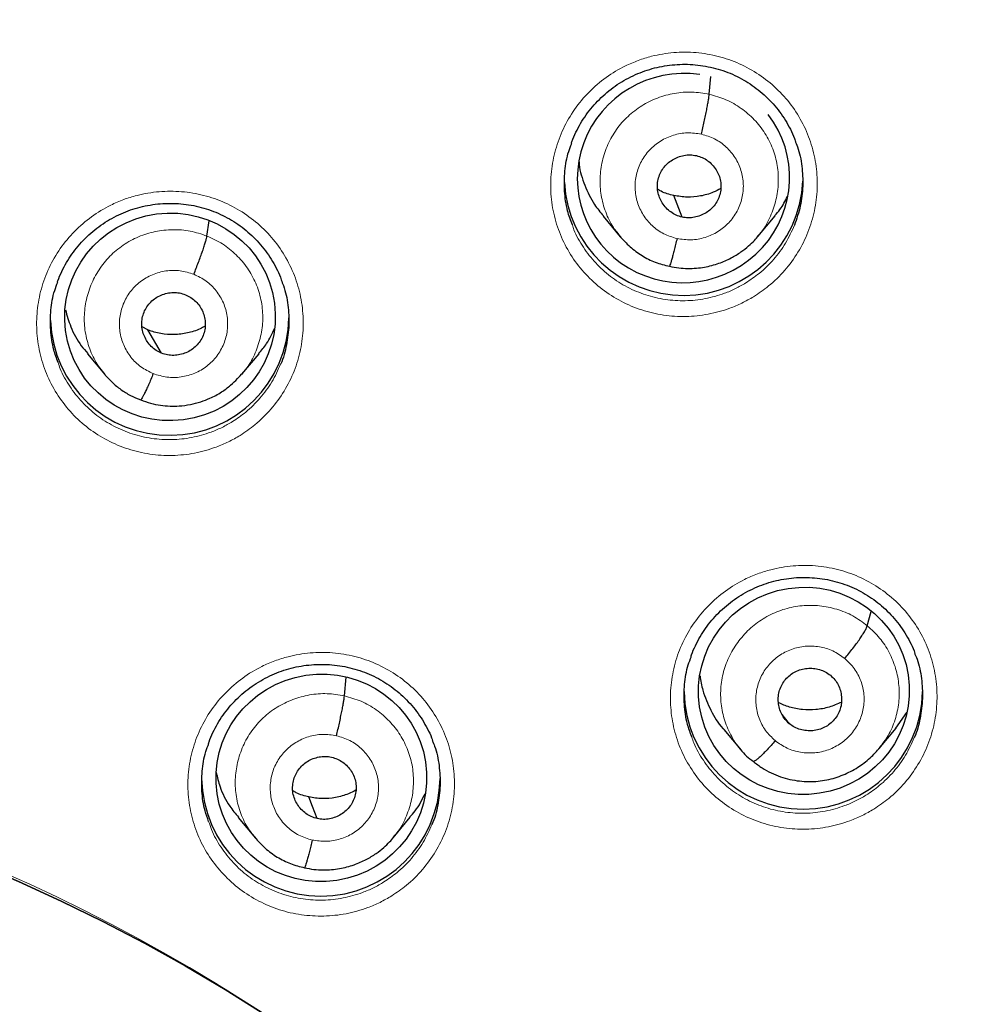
# Model space of a CAD drawing. Header units: millimetres. Extents: x 8 to 2236, y 12 to 2208.
# Tile 74 of 165: x 1098 to 1111, y 1898 to 1912. Entities that reach past the tile are written whole.
import ezdxf

# ---------------------------------------------------------------- set-up
doc = ezdxf.new("R2010")
doc.units = ezdxf.units.MM

msp = doc.modelspace()

# ---------------------------------------------------------------- linework, layer by layer
at = {"color": 7, "linetype": 'Continuous', "lineweight": 30}
for p, q in [((1107.519, 1911.078), (1107.541, 1911.331)), ((1107.13, 1909.328), (1107.013, 1909.636)), ((1100.357, 1909.058), (1100.39, 1909.275)), ((1106.004, 1909.342), (1106.249, 1909.048)), ((1108.212, 1909.052), (1108.457, 1909.347)), ((1108.216, 1909.066), (1108.208, 1909.056)), ((1099.515, 1907.719), (1099.431, 1907.763)), ((1099.71, 1907.388), (1099.515, 1907.719)), ((1098.654, 1907.379), (1098.899, 1907.086)), ((1100.856, 1907.087), (1101.1, 1907.38)), ((1100.866, 1907.108), (1100.852, 1907.091)), ((1109.772, 1903.504), (1109.829, 1903.709)), ((1102.317, 1902.504), (1102.341, 1902.773)), ((1110.18, 1902.046), (1110.336, 1902.269)), ((1108.662, 1902.107), (1108.556, 1902.238)), ((1107.727, 1902.024), (1107.972, 1901.731)), ((1109.937, 1901.748), (1110.182, 1902.045)), ((1100.801, 1900.77), (1101.047, 1900.476)), ((1103.011, 1900.479), (1103.255, 1900.774)), ((1103.015, 1900.493), (1103.007, 1900.483))]:
    msp.add_line(p, q, dxfattribs=at)
at = {"color": 7, "linetype": 'Continuous', "lineweight": 30, "flags": 128}
for points in [[(1087.306, 1902.066), (1087.974, 1902.055), (1088.641, 1902.026), (1089.307, 1901.981), (1089.972, 1901.918), (1090.635, 1901.839), (1091.295, 1901.742), (1091.953, 1901.628), (1092.607, 1901.497), (1093.258, 1901.35), (1093.904, 1901.186), (1094.546, 1901.005), (1095.183, 1900.808), (1095.815, 1900.594), (1096.44, 1900.364), (1097.059, 1900.119), (1097.672, 1899.857), (1098.277, 1899.58), (1098.874, 1899.287), (1099.464, 1898.979), (1100.045, 1898.656), (1100.617, 1898.318), (1101.18, 1897.965)], [(1101.18, 1897.965), (1100.617, 1898.318), (1100.045, 1898.656), (1099.464, 1898.979), (1098.874, 1899.287), (1098.277, 1899.58), (1097.672, 1899.857), (1097.059, 1900.119), (1096.44, 1900.364), (1095.815, 1900.594), (1095.183, 1900.808), (1094.546, 1901.005), (1093.904, 1901.186), (1093.258, 1901.35), (1092.607, 1901.497), (1091.953, 1901.628), (1091.295, 1901.742), (1090.635, 1901.839), (1089.972, 1901.918), (1089.307, 1901.981), (1088.641, 1902.026), (1087.974, 1902.055), (1087.306, 1902.066)], [(1101.928, 1900.755), (1101.863, 1900.928), (1101.811, 1901.063)]]:
    msp.add_lwpolyline(points, dxfattribs=at)
at = {"color": 252, "linetype": 'Continuous', "lineweight": 0}
for centre, radius, start, end in [((1087.696, 1877.192), 44.507, 48.0739, 60.4695), ((1087.204, 1876.693), 25.451, 358.8948, 180.82)]:
    msp.add_arc(centre, radius, start, end, dxfattribs=at)
at = {"color": 7, "linetype": 'Continuous', "lineweight": 30}
for centre, radius, start, end in [((1107.152, 1909.912), 1.701, 183.0052, 357.5482), ((1099.824, 1907.918), 1.7, 182.2275, 359.1508), ((1108.859, 1902.589), 1.7, 180.8375, 359.1625), ((1101.981, 1901.35), 1.7, 180.8369, 359.1631)]:
    msp.add_arc(centre, radius, start, end, dxfattribs=at)
for start_param, end_param in [(1.209595, 3.959753), (3.959753, 6.722847)]:
    msp.add_ellipse((1107.151, 1909.884), major_axis=(1.481, 0.318), ratio=0.983725, start_param=start_param, end_param=end_param, dxfattribs=at)
for centre, major_axis, ratio in [((1099.83, 1907.906), (1.489, 0.196), 0.985086), ((1108.868, 1902.575), (1.487, 0.228), 0.981752), ((1101.987, 1901.336), (1.486, 0.226), 0.983473)]:
    msp.add_ellipse(centre, major_axis=major_axis, ratio=ratio, dxfattribs=at)
for points, knots in [([(1134.331, 1875.353), (1134.343, 1875.496), (1134.37, 1875.795), (1134.405, 1876.267), (1134.438, 1876.783), (1134.468, 1877.344), (1134.492, 1877.949), (1134.509, 1878.6), (1134.517, 1879.273), (1134.515, 1879.968), (1134.502, 1880.682), (1134.478, 1881.433), (1134.439, 1882.213), (1134.386, 1883.01), (1134.3, 1884.018), (1134.166, 1885.231), (1133.964, 1886.642), (1133.716, 1888.042), (1133.424, 1889.428), (1133.09, 1890.8), (1132.706, 1892.187), (1132.271, 1893.587), (1131.781, 1894.997), (1131.249, 1896.386), (1130.717, 1897.653), (1130.197, 1898.802), (1129.702, 1899.827), (1129.194, 1900.818), (1128.675, 1901.776), (1128.146, 1902.701), (1127.609, 1903.593), (1127.07, 1904.445), (1126.531, 1905.259), (1125.993, 1906.036), (1125.459, 1906.776), (1124.93, 1907.479), (1124.407, 1908.147), (1123.893, 1908.78), (1123.388, 1909.38), (1122.888, 1909.954), (1122.384, 1910.514), (1121.862, 1911.075), (1121.315, 1911.645), (1120.737, 1912.226), (1120.124, 1912.821), (1119.474, 1913.428), (1118.785, 1914.046), (1118.061, 1914.67), (1117.301, 1915.298), (1116.502, 1915.929), (1115.665, 1916.56), (1114.895, 1917.113), (1114.195, 1917.596), (1113.566, 1918.014), (1112.898, 1918.443), (1112.188, 1918.88), (1111.437, 1919.324), (1110.642, 1919.774), (1109.828, 1920.213), (1108.996, 1920.64), (1108.149, 1921.055), (1107.262, 1921.468), (1106.336, 1921.876), (1105.369, 1922.277), (1104.377, 1922.663), (1103.361, 1923.034), (1102.322, 1923.386), (1101.245, 1923.725), (1100.13, 1924.048), (1098.977, 1924.352), (1097.787, 1924.634), (1096.558, 1924.894), (1095.338, 1925.118), (1094.127, 1925.309), (1092.931, 1925.468), (1091.706, 1925.598), (1090.454, 1925.7), (1089.175, 1925.766), (1088.142, 1925.798), (1087.535, 1925.794), (1087.363, 1925.793)], [0, 0, 0, 0, 0.005494, 0.011571, 0.018232, 0.025477, 0.033308, 0.041725, 0.050729, 0.059499, 0.068765, 0.078526, 0.088784, 0.099248, 0.109693, 0.128299, 0.146842, 0.165323, 0.183741, 0.202094, 0.22038, 0.23985, 0.259237, 0.278535, 0.297739, 0.31276, 0.327599, 0.342038, 0.35607, 0.369968, 0.383443, 0.396496, 0.409128, 0.421342, 0.433138, 0.444517, 0.455459, 0.465991, 0.476113, 0.485829, 0.495456, 0.505282, 0.515477, 0.526042, 0.536979, 0.548521, 0.560452, 0.572772, 0.585484, 0.598589, 0.612092, 0.625996, 0.635216, 0.644931, 0.655143, 0.665856, 0.677074, 0.688802, 0.701041, 0.712712, 0.724817, 0.737359, 0.750338, 0.763757, 0.777618, 0.791262, 0.80531, 0.819761, 0.834616, 0.849872, 0.865529, 0.881585, 0.898037, 0.913147, 0.928574, 0.944316, 0.960371, 0.976739, 0.993419, 1, 1, 1, 1]), ([(1087.363, 1921.887), (1087.495, 1921.886), (1087.879, 1921.885), (1088.515, 1921.874), (1089.27, 1921.849), (1090.025, 1921.812), (1090.779, 1921.762), (1091.532, 1921.7), (1092.284, 1921.625), (1093.035, 1921.538), (1093.784, 1921.439), (1094.531, 1921.328), (1095.277, 1921.204), (1096.02, 1921.069), (1096.76, 1920.921), (1097.498, 1920.761), (1098.233, 1920.588), (1098.966, 1920.404), (1099.695, 1920.208), (1100.42, 1920), (1101.142, 1919.78), (1101.86, 1919.548), (1102.574, 1919.305), (1103.283, 1919.05), (1103.989, 1918.783), (1104.689, 1918.504), (1105.385, 1918.215), (1106.076, 1917.914), (1106.762, 1917.601), (1107.442, 1917.278), (1108.116, 1916.943), (1108.785, 1916.597), (1109.448, 1916.241), (1110.104, 1915.873), (1110.755, 1915.495), (1111.398, 1915.106), (1112.035, 1914.707), (1112.666, 1914.298), (1113.289, 1913.878), (1113.904, 1913.448), (1114.513, 1913.008), (1115.114, 1912.558), (1115.707, 1912.098), (1116.292, 1911.628), (1116.869, 1911.149), (1117.438, 1910.661), (1117.999, 1910.163), (1118.551, 1909.657), (1119.094, 1909.141), (1119.629, 1908.616), (1120.154, 1908.083), (1120.67, 1907.541), (1121.177, 1906.991), (1121.675, 1906.433), (1122.163, 1905.866), (1122.641, 1905.292), (1123.11, 1904.71), (1123.568, 1904.12), (1124.017, 1903.523), (1124.455, 1902.918), (1124.883, 1902.307), (1125.3, 1901.688), (1125.707, 1901.063), (1126.103, 1900.431), (1126.488, 1899.793), (1126.862, 1899.148), (1127.226, 1898.498), (1127.578, 1897.841), (1127.919, 1897.179), (1128.248, 1896.512), (1128.567, 1895.839), (1128.873, 1895.161), (1129.169, 1894.478), (1129.452, 1893.79), (1129.724, 1893.098), (1129.984, 1892.401), (1130.232, 1891.701), (1130.468, 1890.996), (1130.692, 1890.287), (1130.904, 1889.575), (1131.104, 1888.86), (1131.292, 1888.141), (1131.467, 1887.42), (1131.63, 1886.695), (1131.781, 1885.968), (1131.919, 1885.239), (1132.045, 1884.508), (1132.153, 1883.811), (1132.214, 1883.357), (1132.242, 1883.148)], [0, 0, 0, 0, 0.006061, 0.017637, 0.029213, 0.040789, 0.052365, 0.063941, 0.075517, 0.087093, 0.098669, 0.110245, 0.121821, 0.133397, 0.144973, 0.156549, 0.168125, 0.179701, 0.191277, 0.202853, 0.214429, 0.226006, 0.237582, 0.249158, 0.260734, 0.272311, 0.283887, 0.295464, 0.30704, 0.318617, 0.330193, 0.34177, 0.353346, 0.364923, 0.3765, 0.388076, 0.399653, 0.41123, 0.422807, 0.434384, 0.445961, 0.457538, 0.469115, 0.480692, 0.49227, 0.503847, 0.515424, 0.527002, 0.538579, 0.550157, 0.561734, 0.573312, 0.584889, 0.596467, 0.608045, 0.619623, 0.631201, 0.642779, 0.654357, 0.665935, 0.677513, 0.689091, 0.70067, 0.712248, 0.723826, 0.735405, 0.746983, 0.758562, 0.770141, 0.781719, 0.793298, 0.804877, 0.816456, 0.828035, 0.839614, 0.851193, 0.862772, 0.874351, 0.88593, 0.897509, 0.909088, 0.920667, 0.932247, 0.943826, 0.955405, 0.966985, 0.978564, 0.990143, 1, 1, 1, 1]), ([(1109.603, 1915.899), (1109.716, 1915.835), (1110.045, 1915.647), (1110.585, 1915.328), (1111.221, 1914.939), (1111.85, 1914.539), (1112.472, 1914.129), (1113.087, 1913.709), (1113.695, 1913.279), (1114.295, 1912.838), (1114.887, 1912.388), (1115.472, 1911.928), (1116.049, 1911.459), (1116.617, 1910.979), (1117.064, 1910.59), (1117.321, 1910.36), (1117.393, 1910.296)], [0, 0, 0, 0, 0.040529, 0.117955, 0.195382, 0.272808, 0.350236, 0.427663, 0.505091, 0.582519, 0.659948, 0.737377, 0.814807, 0.892236, 0.969667, 1, 1, 1, 1]), ([(1105.553, 1910.379), (1105.555, 1910.387), (1105.572, 1910.441), (1105.616, 1910.537), (1105.683, 1910.664), (1105.762, 1910.785), (1105.851, 1910.9), (1105.95, 1911.008), (1106.059, 1911.107), (1106.176, 1911.197), (1106.3, 1911.276), (1106.43, 1911.345), (1106.565, 1911.401), (1106.703, 1911.446), (1106.845, 1911.479), (1106.989, 1911.499), (1107.135, 1911.508), (1107.283, 1911.504), (1107.429, 1911.487), (1107.574, 1911.458), (1107.714, 1911.418), (1107.85, 1911.365), (1107.979, 1911.301), (1108.102, 1911.227), (1108.219, 1911.142), (1108.329, 1911.047), (1108.431, 1910.942), (1108.523, 1910.829), (1108.606, 1910.708), (1108.676, 1910.581), (1108.723, 1910.484), (1108.742, 1910.428), (1108.745, 1910.417)], [0, 0, 0, 0, 0.006123, 0.041241, 0.076005, 0.110882, 0.146031, 0.1814, 0.216915, 0.252483, 0.287983, 0.323333, 0.358477, 0.393308, 0.428065, 0.463123, 0.498423, 0.533882, 0.569407, 0.604871, 0.640192, 0.675319, 0.710129, 0.744708, 0.779623, 0.814871, 0.850356, 0.885958, 0.921515, 0.956881, 0.991946, 1, 1, 1, 1]), ([(1107.406, 1910.51), (1107.413, 1910.54), (1107.427, 1910.6), (1107.446, 1910.689), (1107.465, 1910.776), (1107.482, 1910.858), (1107.496, 1910.932), (1107.507, 1910.994), (1107.515, 1911.045), (1107.518, 1911.067), (1107.519, 1911.078)], [0, 0, 0, 0, 0.12363, 0.248237, 0.37363, 0.49934, 0.625022, 0.75058, 0.875687, 1, 1, 1, 1]), ([(1108.741, 1910.418), (1108.753, 1910.389), (1108.803, 1910.273), (1108.844, 1910.054), (1108.859, 1909.769), (1108.826, 1909.484), (1108.764, 1909.303), (1108.733, 1909.213)], [0, 0, 0, 0, 0.075634, 0.306519, 0.537676, 0.768835, 1, 1, 1, 1]), ([(1105.567, 1909.216), (1105.542, 1909.283), (1105.484, 1909.438), (1105.449, 1909.699), (1105.454, 1909.984), (1105.492, 1910.214), (1105.542, 1910.341), (1105.557, 1910.379)], [0, 0, 0, 0, 0.178968, 0.418267, 0.657567, 0.896966, 1, 1, 1, 1]), ([(1105.662, 1910.117), (1105.663, 1910.104), (1105.669, 1909.989), (1105.74, 1909.78), (1105.854, 1909.529), (1105.965, 1909.398), (1106.009, 1909.346)], [0, 0, 0, 0, 0.043686, 0.402706, 0.76203, 1, 1, 1, 1]), ([(1107.13, 1909.328), (1107.102, 1909.336), (1107.044, 1909.353), (1106.968, 1909.399), (1106.901, 1909.457), (1106.847, 1909.528), (1106.807, 1909.606), (1106.782, 1909.691), (1106.776, 1909.779), (1106.788, 1909.866), (1106.816, 1909.95), (1106.861, 1910.026), (1106.92, 1910.092), (1106.991, 1910.146), (1107.071, 1910.186), (1107.157, 1910.21), (1107.247, 1910.219), (1107.305, 1910.209), (1107.335, 1910.204)], [0, 0, 0, 0, 0.062615, 0.12509, 0.187745, 0.250479, 0.313046, 0.375338, 0.437597, 0.49999, 0.562387, 0.624651, 0.686949, 0.749518, 0.812252, 0.874907, 0.937383, 1, 1, 1, 1]), ([(1107.335, 1910.204), (1107.363, 1910.196), (1107.42, 1910.18), (1107.497, 1910.134), (1107.563, 1910.075), (1107.618, 1910.005), (1107.658, 1909.927), (1107.682, 1909.842), (1107.688, 1909.754), (1107.677, 1909.667), (1107.648, 1909.583), (1107.604, 1909.506), (1107.545, 1909.441), (1107.474, 1909.387), (1107.393, 1909.347), (1107.308, 1909.323), (1107.218, 1909.314), (1107.159, 1909.323), (1107.13, 1909.328)], [0, 0, 0, 0, 0.062615, 0.125091, 0.187746, 0.25048, 0.313047, 0.375339, 0.437598, 0.499992, 0.562388, 0.624653, 0.68695, 0.74952, 0.812253, 0.874907, 0.937383, 1, 1, 1, 1]), ([(1107.013, 1909.636), (1106.951, 1909.651), (1106.869, 1909.671), (1106.799, 1909.714), (1106.783, 1909.724)], [0, 0, 0, 0, 0.769837, 1, 1, 1, 1]), ([(1107.683, 1909.735), (1107.648, 1909.716), (1107.556, 1909.667), (1107.393, 1909.624), (1107.202, 1909.604), (1107.076, 1909.625), (1107.013, 1909.636)], [0, 0, 0, 0, 0.1728017, 0.448853, 0.7241155, 1, 1, 1, 1]), ([(1108.451, 1909.351), (1108.477, 1909.379), (1108.553, 1909.459), (1108.601, 1909.558), (1108.632, 1909.623)], [0, 0, 0, 0, 0.346963, 1, 1, 1, 1]), ([(1098.224, 1908.401), (1098.226, 1908.407), (1098.243, 1908.459), (1098.285, 1908.553), (1098.352, 1908.681), (1098.43, 1908.802), (1098.519, 1908.917), (1098.618, 1909.024), (1098.727, 1909.124), (1098.843, 1909.214), (1098.967, 1909.294), (1099.097, 1909.362), (1099.231, 1909.419), (1099.369, 1909.464), (1099.511, 1909.496), (1099.655, 1909.517), (1099.801, 1909.526), (1099.949, 1909.522), (1100.095, 1909.506), (1100.24, 1909.477), (1100.381, 1909.437), (1100.517, 1909.384), (1100.646, 1909.321), (1100.77, 1909.247), (1100.887, 1909.162), (1100.997, 1909.067), (1101.099, 1908.962), (1101.192, 1908.849), (1101.275, 1908.728), (1101.346, 1908.602), (1101.394, 1908.503), (1101.413, 1908.446), (1101.417, 1908.434)], [0, 0, 0, 0, 0.004971, 0.040082, 0.074836, 0.109703, 0.144845, 0.180207, 0.215715, 0.251274, 0.286763, 0.3221, 0.357226, 0.392038, 0.426785, 0.461834, 0.497125, 0.532577, 0.568098, 0.603561, 0.638886, 0.674017, 0.708834, 0.743425, 0.778352, 0.813611, 0.849106, 0.884717, 0.920285, 0.955662, 0.990742, 1, 1, 1, 1]), ([(1100.169, 1908.513), (1100.181, 1908.542), (1100.203, 1908.599), (1100.236, 1908.684), (1100.267, 1908.768), (1100.295, 1908.846), (1100.319, 1908.916), (1100.337, 1908.977), (1100.351, 1909.026), (1100.355, 1909.047), (1100.357, 1909.058)], [0, 0, 0, 0, 0.123806, 0.248447, 0.373794, 0.499425, 0.625024, 0.750509, 0.875597, 1, 1, 1, 1]), ([(1106.241, 1909.059), (1106.288, 1909.006), (1106.384, 1908.9), (1106.557, 1908.775), (1106.746, 1908.678), (1106.883, 1908.644), (1106.951, 1908.627)], [0, 0, 0, 0, 0.251826, 0.50242, 0.751582, 1, 1, 1, 1]), ([(1106.951, 1908.628), (1106.996, 1908.619), (1107.082, 1908.601), (1107.21, 1908.594), (1107.333, 1908.598), (1107.482, 1908.618), (1107.65, 1908.662), (1107.824, 1908.738), (1107.965, 1908.824), (1108.075, 1908.91), (1108.159, 1908.99), (1108.203, 1909.041), (1108.222, 1909.064)], [0, 0, 0, 0, 0.095628, 0.186498, 0.272875, 0.354875, 0.505732, 0.639225, 0.755304, 0.854038, 0.935543, 1, 1, 1, 1]), ([(1107.059, 1909.022), (1107.052, 1908.994), (1107.038, 1908.936), (1107.019, 1908.857), (1107, 1908.786), (1106.984, 1908.726), (1106.97, 1908.678), (1106.958, 1908.644), (1106.954, 1908.634), (1106.952, 1908.629)], [0, 0, 0, 0, 0.147777, 0.293973, 0.439753, 0.585462, 0.731032, 0.876408, 1, 1, 1, 1]), ([(1101.413, 1908.434), (1101.425, 1908.407), (1101.475, 1908.292), (1101.515, 1908.075), (1101.533, 1907.79), (1101.494, 1907.507), (1101.449, 1907.319), (1101.407, 1907.233), (1101.407, 1907.233)], [0, 0, 0, 0, 0.072383, 0.303732, 0.535202, 0.766673, 0.99805, 1, 1, 1, 1]), ([(1098.233, 1907.258), (1098.212, 1907.317), (1098.157, 1907.465), (1098.122, 1907.717), (1098.126, 1908.002), (1098.163, 1908.233), (1098.214, 1908.361), (1098.229, 1908.401)], [0, 0, 0, 0, 0.16071, 0.404317, 0.647926, 0.891506, 1, 1, 1, 1]), ([(1099.71, 1907.388), (1099.683, 1907.4), (1099.629, 1907.425), (1099.561, 1907.483), (1099.504, 1907.551), (1099.462, 1907.629), (1099.434, 1907.713), (1099.424, 1907.801), (1099.432, 1907.888), (1099.457, 1907.973), (1099.498, 1908.051), (1099.554, 1908.12), (1099.623, 1908.176), (1099.702, 1908.218), (1099.787, 1908.245), (1099.876, 1908.255), (1099.966, 1908.25), (1100.022, 1908.232), (1100.05, 1908.222)], [0, 0, 0, 0, 0.062616, 0.12509, 0.187745, 0.250478, 0.313047, 0.375342, 0.437605, 0.5, 0.562395, 0.624657, 0.686952, 0.749521, 0.812255, 0.874909, 0.937384, 1, 1, 1, 1]), ([(1100.05, 1908.222), (1100.077, 1908.21), (1100.131, 1908.185), (1100.199, 1908.127), (1100.256, 1908.059), (1100.298, 1907.981), (1100.326, 1907.897), (1100.336, 1907.81), (1100.328, 1907.722), (1100.303, 1907.637), (1100.262, 1907.559), (1100.206, 1907.49), (1100.137, 1907.434), (1100.058, 1907.392), (1099.973, 1907.365), (1099.884, 1907.355), (1099.794, 1907.36), (1099.738, 1907.379), (1099.71, 1907.388)], [0, 0, 0, 0, 0.062616, 0.125091, 0.187745, 0.250479, 0.313048, 0.375343, 0.437606, 0.500001, 0.562397, 0.624659, 0.686954, 0.749522, 0.812256, 0.87491, 0.937384, 1, 1, 1, 1]), ([(1098.339, 1908.007), (1098.362, 1907.925), (1098.412, 1907.745), (1098.526, 1907.534), (1098.627, 1907.42), (1098.66, 1907.383)], [0, 0, 0, 0, 0.357714, 0.793605, 1, 1, 1, 1]), ([(1100.33, 1907.772), (1100.307, 1907.759), (1100.228, 1907.714), (1100.078, 1907.672), (1099.889, 1907.648), (1099.696, 1907.659), (1099.575, 1907.699), (1099.515, 1907.719)], [0, 0, 0, 0, 0.094037, 0.320939, 0.547556, 0.773523, 1, 1, 1, 1]), ([(1101.094, 1907.384), (1101.134, 1907.43), (1101.227, 1907.538), (1101.286, 1907.667), (1101.32, 1907.741)], [0, 0, 0, 0, 0.427196, 1, 1, 1, 1]), ([(1098.894, 1907.092), (1098.929, 1907.052), (1099.001, 1906.971), (1099.127, 1906.869), (1099.263, 1906.783), (1099.362, 1906.743), (1099.412, 1906.723)], [0, 0, 0, 0, 0.251377, 0.501762, 0.751144, 1, 1, 1, 1]), ([(1099.412, 1906.723), (1099.459, 1906.706), (1099.55, 1906.672), (1099.692, 1906.644), (1099.828, 1906.632), (1099.971, 1906.635), (1100.118, 1906.654), (1100.265, 1906.692), (1100.415, 1906.749), (1100.559, 1906.827), (1100.689, 1906.925), (1100.79, 1907.018), (1100.843, 1907.08), (1100.867, 1907.108)], [0, 0, 0, 0, 0.093371, 0.182278, 0.266991, 0.347613, 0.448749, 0.542641, 0.629289, 0.745741, 0.846316, 0.931071, 1, 1, 1, 1]), ([(1099.591, 1907.097), (1099.579, 1907.069), (1099.557, 1907.014), (1099.524, 1906.938), (1099.493, 1906.87), (1099.465, 1906.812), (1099.441, 1906.767), (1099.423, 1906.736), (1099.415, 1906.728), (1099.412, 1906.724)], [0, 0, 0, 0, 0.147092, 0.293232, 0.438709, 0.583586, 0.728162, 0.873091, 1, 1, 1, 1]), ([(1107.258, 1903.064), (1107.26, 1903.072), (1107.277, 1903.125), (1107.32, 1903.22), (1107.387, 1903.347), (1107.465, 1903.468), (1107.554, 1903.583), (1107.653, 1903.691), (1107.761, 1903.79), (1107.878, 1903.88), (1108.002, 1903.96), (1108.132, 1904.029), (1108.266, 1904.086), (1108.404, 1904.131), (1108.546, 1904.164), (1108.69, 1904.185), (1108.836, 1904.194), (1108.984, 1904.191), (1109.13, 1904.175), (1109.275, 1904.147), (1109.416, 1904.107), (1109.552, 1904.055), (1109.681, 1903.992), (1109.805, 1903.918), (1109.922, 1903.834), (1110.032, 1903.739), (1110.134, 1903.635), (1110.227, 1903.522), (1110.31, 1903.402), (1110.381, 1903.276), (1110.428, 1903.178), (1110.447, 1903.121), (1110.451, 1903.109)], [0, 0, 0, 0, 0.005692, 0.040775, 0.075502, 0.110346, 0.145462, 0.1808, 0.216285, 0.251827, 0.287303, 0.322633, 0.357757, 0.392572, 0.427321, 0.462369, 0.497658, 0.533107, 0.568622, 0.604078, 0.639395, 0.67452, 0.709329, 0.743905, 0.778817, 0.814058, 0.849533, 0.885121, 0.92066, 0.956006, 0.991051, 1, 1, 1, 1]), ([(1109.45, 1903.038), (1109.47, 1903.062), (1109.509, 1903.109), (1109.566, 1903.181), (1109.618, 1903.251), (1109.666, 1903.317), (1109.707, 1903.378), (1109.738, 1903.43), (1109.762, 1903.474), (1109.769, 1903.494), (1109.772, 1903.504)], [0, 0, 0, 0, 0.123803, 0.248444, 0.373792, 0.499424, 0.625023, 0.75051, 0.875598, 1, 1, 1, 1]), ([(1110.447, 1903.11), (1110.459, 1903.083), (1110.509, 1902.969), (1110.549, 1902.751), (1110.567, 1902.467), (1110.528, 1902.185), (1110.484, 1901.997), (1110.441, 1901.91), (1110.44, 1901.909)], [0, 0, 0, 0, 0.0723295, 0.3032416, 0.534428, 0.7656161, 0.9969109, 1, 1, 1, 1]), ([(1100.38, 1901.829), (1100.382, 1901.835), (1100.398, 1901.888), (1100.441, 1901.982), (1100.507, 1902.109), (1100.585, 1902.23), (1100.674, 1902.345), (1100.773, 1902.452), (1100.881, 1902.552), (1100.998, 1902.642), (1101.121, 1902.721), (1101.251, 1902.79), (1101.385, 1902.847), (1101.523, 1902.892), (1101.665, 1902.925), (1101.809, 1902.946), (1101.955, 1902.955), (1102.103, 1902.951), (1102.249, 1902.935), (1102.394, 1902.907), (1102.535, 1902.867), (1102.671, 1902.815), (1102.801, 1902.752), (1102.924, 1902.678), (1103.041, 1902.594), (1103.151, 1902.499), (1103.254, 1902.395), (1103.347, 1902.282), (1103.43, 1902.162), (1103.501, 1902.036), (1103.549, 1901.937), (1103.569, 1901.879), (1103.573, 1901.867)], [0, 0, 0, 0, 0.005003, 0.040087, 0.074814, 0.109657, 0.144773, 0.180111, 0.215595, 0.251135, 0.286606, 0.321927, 0.357039, 0.39184, 0.42658, 0.461621, 0.496904, 0.532347, 0.567858, 0.603312, 0.638629, 0.673756, 0.708568, 0.743152, 0.778072, 0.813321, 0.848803, 0.884399, 0.919949, 0.955306, 0.990365, 1, 1, 1, 1]), ([(1107.27, 1901.92), (1107.247, 1901.98), (1107.191, 1902.129), (1107.156, 1902.383), (1107.16, 1902.667), (1107.197, 1902.898), (1107.247, 1903.025), (1107.263, 1903.064)], [0, 0, 0, 0, 0.165185, 0.407772, 0.650362, 0.893128, 1, 1, 1, 1]), ([(1108.662, 1902.107), (1108.64, 1902.127), (1108.597, 1902.167), (1108.55, 1902.242), (1108.517, 1902.324), (1108.501, 1902.411), (1108.502, 1902.5), (1108.519, 1902.586), (1108.554, 1902.667), (1108.605, 1902.74), (1108.668, 1902.802), (1108.743, 1902.85), (1108.826, 1902.883), (1108.914, 1902.899), (1109.003, 1902.898), (1109.091, 1902.882), (1109.175, 1902.85), (1109.222, 1902.815), (1109.246, 1902.797)], [0, 0, 0, 0, 0.062616, 0.12509, 0.187745, 0.250478, 0.313047, 0.375342, 0.437604, 0.5, 0.562395, 0.624657, 0.686952, 0.749521, 0.812254, 0.874909, 0.937384, 1, 1, 1, 1]), ([(1107.387, 1902.79), (1107.398, 1902.721), (1107.424, 1902.549), (1107.538, 1902.297), (1107.644, 1902.108), (1107.723, 1902.03), (1107.728, 1902.025)], [0, 0, 0, 0, 0.24798, 0.610944, 0.973749, 1, 1, 1, 1]), ([(1109.246, 1902.797), (1109.268, 1902.777), (1109.311, 1902.737), (1109.358, 1902.662), (1109.39, 1902.58), (1109.406, 1902.493), (1109.406, 1902.404), (1109.389, 1902.318), (1109.354, 1902.237), (1109.303, 1902.164), (1109.24, 1902.102), (1109.165, 1902.054), (1109.082, 1902.021), (1108.994, 1902.005), (1108.904, 1902.006), (1108.817, 1902.022), (1108.733, 1902.054), (1108.686, 1902.089), (1108.662, 1902.107)], [0, 0, 0, 0, 0.062616, 0.125091, 0.187746, 0.250479, 0.313048, 0.375343, 0.437605, 0.500001, 0.562396, 0.624658, 0.686954, 0.749522, 0.812255, 0.87491, 0.937384, 1, 1, 1, 1]), ([(1102.204, 1901.936), (1102.211, 1901.966), (1102.225, 1902.026), (1102.245, 1902.115), (1102.263, 1902.202), (1102.28, 1902.284), (1102.294, 1902.358), (1102.305, 1902.42), (1102.313, 1902.471), (1102.316, 1902.493), (1102.317, 1902.504)], [0, 0, 0, 0, 0.123741, 0.248376, 0.373743, 0.499396, 0.625013, 0.750521, 0.875624, 1, 1, 1, 1]), ([(1109.403, 1902.412), (1109.345, 1902.387), (1109.229, 1902.336), (1109.04, 1902.304), (1108.848, 1902.304), (1108.666, 1902.336), (1108.556, 1902.384), (1108.505, 1902.407)], [0, 0, 0, 0, 0.203112, 0.40805, 0.613526, 0.818743, 1, 1, 1, 1]), ([(1100.381, 1900.715), (1100.363, 1900.765), (1100.311, 1900.903), (1100.278, 1901.146), (1100.282, 1901.43), (1100.319, 1901.661), (1100.369, 1901.789), (1100.385, 1901.829)], [0, 0, 0, 0, 0.140382, 0.389643, 0.638906, 0.888227, 1, 1, 1, 1]), ([(1103.569, 1901.867), (1103.581, 1901.841), (1103.63, 1901.727), (1103.671, 1901.511), (1103.689, 1901.227), (1103.651, 1900.945), (1103.606, 1900.756), (1103.563, 1900.669), (1103.562, 1900.668)], [0, 0, 0, 0, 0.070598, 0.301708, 0.53297, 0.764232, 0.995501, 1, 1, 1, 1]), ([(1108.458, 1901.866), (1108.438, 1901.843), (1108.399, 1901.798), (1108.342, 1901.736), (1108.289, 1901.681), (1108.242, 1901.634), (1108.201, 1901.599), (1108.169, 1901.576), (1108.156, 1901.571), (1108.149, 1901.568)], [0, 0, 0, 0, 0.145686, 0.290424, 0.434503, 0.577988, 0.721177, 0.864714, 1, 1, 1, 1]), ([(1107.963, 1901.74), (1107.991, 1901.708), (1108.047, 1901.644), (1108.115, 1901.593), (1108.149, 1901.568)], [0, 0, 0, 0, 0.5013, 1, 1, 1, 1]), ([(1108.149, 1901.568), (1108.189, 1901.537), (1108.267, 1901.475), (1108.397, 1901.404), (1108.531, 1901.349), (1108.667, 1901.311), (1108.803, 1901.289), (1108.937, 1901.28), (1109.068, 1901.286), (1109.234, 1901.311), (1109.428, 1901.37), (1109.635, 1901.479), (1109.813, 1901.612), (1109.908, 1901.719), (1109.954, 1901.77)], [0, 0, 0, 0, 0.075329, 0.148637, 0.220147, 0.289948, 0.35806, 0.424474, 0.489187, 0.552225, 0.673417, 0.788585, 0.897542, 1, 1, 1, 1]), ([(1101.928, 1900.755), (1101.9, 1900.763), (1101.843, 1900.779), (1101.766, 1900.826), (1101.699, 1900.884), (1101.645, 1900.954), (1101.605, 1901.033), (1101.58, 1901.118), (1101.575, 1901.205), (1101.586, 1901.293), (1101.615, 1901.376), (1101.659, 1901.453), (1101.718, 1901.519), (1101.789, 1901.572), (1101.869, 1901.612), (1101.955, 1901.636), (1102.045, 1901.645), (1102.103, 1901.636), (1102.133, 1901.631)], [0, 0, 0, 0, 0.062615, 0.125091, 0.187748, 0.250482, 0.313049, 0.37534, 0.437598, 0.499992, 0.562388, 0.624652, 0.686948, 0.749516, 0.81225, 0.874906, 0.937383, 1, 1, 1, 1]), ([(1102.133, 1901.631), (1102.161, 1901.623), (1102.218, 1901.606), (1102.295, 1901.56), (1102.362, 1901.502), (1102.416, 1901.431), (1102.456, 1901.353), (1102.481, 1901.268), (1102.486, 1901.18), (1102.475, 1901.093), (1102.446, 1901.01), (1102.402, 1900.933), (1102.343, 1900.867), (1102.272, 1900.814), (1102.192, 1900.774), (1102.106, 1900.749), (1102.016, 1900.74), (1101.958, 1900.75), (1101.928, 1900.755)], [0, 0, 0, 0, 0.062615, 0.125092, 0.187748, 0.250482, 0.313049, 0.375341, 0.437599, 0.499993, 0.562389, 0.624653, 0.686949, 0.749517, 0.812251, 0.874906, 0.937383, 1, 1, 1, 1]), ([(1100.488, 1901.414), (1100.504, 1901.345), (1100.544, 1901.177), (1100.654, 1900.957), (1100.763, 1900.826), (1100.807, 1900.774)], [0, 0, 0, 0, 0.292977, 0.719163, 1, 1, 1, 1]), ([(1101.811, 1901.063), (1101.749, 1901.078), (1101.668, 1901.098), (1101.597, 1901.142), (1101.581, 1901.152)], [0, 0, 0, 0, 0.76966, 1, 1, 1, 1]), ([(1102.481, 1901.162), (1102.446, 1901.143), (1102.354, 1901.094), (1102.191, 1901.051), (1102, 1901.031), (1101.874, 1901.052), (1101.811, 1901.063)], [0, 0, 0, 0, 0.172896, 0.448917, 0.72415, 1, 1, 1, 1]), ([(1103.25, 1900.779), (1103.276, 1900.806), (1103.367, 1900.905), (1103.426, 1901.027), (1103.468, 1901.115)], [0, 0, 0, 0, 0.280432, 1, 1, 1, 1]), ([(1101.038, 1900.487), (1101.086, 1900.434), (1101.182, 1900.328), (1101.355, 1900.203), (1101.544, 1900.105), (1101.681, 1900.072), (1101.749, 1900.055)], [0, 0, 0, 0, 0.2517979, 0.5023841, 0.7515563, 1, 1, 1, 1]), ([(1101.749, 1900.055), (1101.794, 1900.046), (1101.88, 1900.029), (1102.009, 1900.021), (1102.131, 1900.025), (1102.28, 1900.045), (1102.448, 1900.09), (1102.622, 1900.165), (1102.763, 1900.251), (1102.873, 1900.337), (1102.957, 1900.417), (1103.001, 1900.468), (1103.021, 1900.491)], [0, 0, 0, 0, 0.095608, 0.186462, 0.272826, 0.354816, 0.505661, 0.639151, 0.755234, 0.853983, 0.935511, 1, 1, 1, 1]), ([(1101.857, 1900.449), (1101.85, 1900.421), (1101.836, 1900.363), (1101.817, 1900.284), (1101.798, 1900.214), (1101.782, 1900.153), (1101.768, 1900.105), (1101.757, 1900.071), (1101.752, 1900.061), (1101.75, 1900.057)], [0, 0, 0, 0, 0.14762, 0.293761, 0.439565, 0.585347, 0.731008, 0.876458, 1, 1, 1, 1]), ([(1092.406, 1899.128), (1092.496, 1899.107), (1092.762, 1899.046), (1093.2, 1898.935), (1093.72, 1898.792), (1094.236, 1898.637), (1094.748, 1898.47), (1095.256, 1898.291), (1095.76, 1898.101), (1096.259, 1897.899), (1096.753, 1897.686), (1097.242, 1897.462), (1097.726, 1897.226), (1098.203, 1896.979), (1098.675, 1896.722), (1099.141, 1896.454), (1099.6, 1896.175), (1100.052, 1895.886), (1100.497, 1895.586), (1100.935, 1895.276), (1101.365, 1894.957), (1101.788, 1894.627), (1102.203, 1894.288), (1102.609, 1893.94), (1103.008, 1893.582), (1103.397, 1893.216), (1103.778, 1892.84), (1104.149, 1892.456), (1104.512, 1892.063), (1104.865, 1891.663), (1105.208, 1891.254), (1105.541, 1890.837), (1105.865, 1890.413), (1106.178, 1889.982), (1106.481, 1889.544), (1106.773, 1889.098), (1107.055, 1888.647), (1107.326, 1888.188), (1107.586, 1887.724), (1107.834, 1887.254), (1108.072, 1886.779), (1108.298, 1886.298), (1108.512, 1885.812), (1108.715, 1885.321), (1108.906, 1884.825), (1109.086, 1884.326), (1109.253, 1883.822), (1109.408, 1883.315), (1109.551, 1882.804), (1109.682, 1882.29), (1109.801, 1881.774), (1109.907, 1881.254), (1110.001, 1880.733), (1110.083, 1880.209), (1110.152, 1879.684), (1110.207, 1879.157), (1110.244, 1878.741), (1110.257, 1878.501), (1110.261, 1878.437)], [0, 0, 0, 0, 0.0093596, 0.027569, 0.0457788, 0.0639889, 0.0821992, 0.1004099, 0.1186208, 0.1368322, 0.1550439, 0.1732559, 0.1914684, 0.2096814, 0.2278948, 0.2461086, 0.264323, 0.2825378, 0.3007532, 0.3189691, 0.3371856, 0.3554026, 0.3736203, 0.3918385, 0.4100573, 0.4282767, 0.4464968, 0.4647174, 0.4829387, 0.5011606, 0.5193832, 0.5376064, 0.5558303, 0.5740547, 0.5922799, 0.6105056, 0.628732, 0.6469589, 0.6651865, 0.6834147, 0.7016434, 0.7198727, 0.7381026, 0.756333, 0.7745639, 0.7927952, 0.8110271, 0.8292594, 0.8474922, 0.8657253, 0.8839588, 0.9021926, 0.9204268, 0.9386612, 0.9568959, 0.9751309, 0.993366, 1, 1, 1, 1])]:
    msp.add_open_spline(points, degree=3, knots=knots, dxfattribs=at)
at = {"color": 252, "linetype": 'Continuous', "lineweight": 0}
for points, knots in [([(1087.363, 1925.779), (1088.755, 1925.744), (1091.539, 1925.674), (1095.682, 1925.11), (1099.759, 1924.215), (1103.74, 1922.963), (1107.592, 1921.372), (1111.286, 1919.453), (1114.793, 1917.22), (1118.085, 1914.692), (1121.136, 1911.889), (1123.923, 1908.831), (1126.423, 1905.544), (1128.618, 1902.052), (1130.49, 1898.384), (1132.024, 1894.568), (1133.208, 1890.633), (1134.036, 1886.611), (1134.486, 1882.534), (1134.604, 1878.822), (1134.407, 1876.49), (1134.325, 1875.52)], [0, 0, 0, 0, 0.05344, 0.10688, 0.16032, 0.21376, 0.267199, 0.320639, 0.374079, 0.427519, 0.480959, 0.534399, 0.587839, 0.641279, 0.694719, 0.748159, 0.801598, 0.855038, 0.908478, 0.961918, 1, 1, 1, 1]), ([(1108.15, 1908.193), (1108.223, 1908.242), (1108.385, 1908.351), (1108.601, 1908.564), (1108.791, 1908.822), (1108.934, 1909.11), (1109.027, 1909.416), (1109.066, 1909.733), (1109.052, 1910.052), (1108.982, 1910.364), (1108.862, 1910.66), (1108.693, 1910.93), (1108.481, 1911.169), (1108.23, 1911.367), (1107.951, 1911.522), (1107.648, 1911.627), (1107.332, 1911.682), (1107.011, 1911.681), (1106.734, 1911.635), (1106.505, 1911.564), (1106.284, 1911.47), (1106.042, 1911.325), (1105.798, 1911.116), (1105.592, 1910.869), (1105.43, 1910.591), (1105.319, 1910.291), (1105.258, 1909.977), (1105.253, 1909.657), (1105.301, 1909.342), (1105.403, 1909.039), (1105.554, 1908.758), (1105.751, 1908.507), (1105.988, 1908.292), (1106.258, 1908.121), (1106.552, 1907.996), (1106.865, 1907.923), (1107.185, 1907.902), (1107.505, 1907.936), (1107.772, 1908.01), (1107.986, 1908.1), (1108.095, 1908.162), (1108.15, 1908.193)], [0, 0, 0, 0, 0.022154, 0.049035, 0.075916, 0.102827, 0.129738, 0.156651, 0.183564, 0.210449, 0.237334, 0.264173, 0.291012, 0.317809, 0.344606, 0.371381, 0.398156, 0.424941, 0.451726, 0.468412, 0.485099, 0.512, 0.538901, 0.565801, 0.592701, 0.619616, 0.646531, 0.673438, 0.700345, 0.727217, 0.754088, 0.780913, 0.807738, 0.834525, 0.861312, 0.888086, 0.914861, 0.941655, 0.968449, 0.984224, 1, 1, 1, 1]), ([(1106.259, 1909.045), (1106.222, 1909.089), (1106.131, 1909.196), (1106.035, 1909.399), (1105.969, 1909.637), (1105.954, 1909.885), (1105.988, 1910.131), (1106.067, 1910.366), (1106.19, 1910.583), (1106.355, 1910.77), (1106.553, 1910.922), (1106.778, 1911.033), (1107.021, 1911.098), (1107.272, 1911.12), (1107.436, 1911.092), (1107.519, 1911.078)], [0, 0, 0, 0, 0.0548722, 0.1336489, 0.2123586, 0.2910256, 0.3697971, 0.4485703, 0.5272409, 0.6059519, 0.6847288, 0.763516, 0.8423306, 0.9211108, 1, 1, 1, 1]), ([(1107.519, 1911.078), (1107.599, 1911.056), (1107.76, 1911.011), (1107.976, 1910.884), (1108.166, 1910.722), (1108.319, 1910.526), (1108.431, 1910.304), (1108.496, 1910.065), (1108.51, 1909.817), (1108.478, 1909.571), (1108.396, 1909.338), (1108.307, 1909.165), (1108.234, 1909.085), (1108.216, 1909.066)], [0, 0, 0, 0, 0.097085, 0.194038, 0.291033, 0.387993, 0.484941, 0.581806, 0.678618, 0.775559, 0.872503, 0.96932, 1, 1, 1, 1]), ([(1107.059, 1909.022), (1106.994, 1909.042), (1106.865, 1909.081), (1106.7, 1909.201), (1106.57, 1909.355), (1106.486, 1909.538), (1106.452, 1909.737), (1106.472, 1909.937), (1106.543, 1910.126), (1106.661, 1910.29), (1106.819, 1910.419), (1107.004, 1910.503), (1107.206, 1910.54), (1107.339, 1910.52), (1107.406, 1910.51)], [0, 0, 0, 0, 0.083336, 0.16667, 0.250004, 0.333339, 0.41667, 0.500002, 0.583336, 0.666665, 0.750002, 0.833337, 0.916667, 1, 1, 1, 1]), ([(1107.406, 1910.51), (1107.471, 1910.491), (1107.6, 1910.451), (1107.765, 1910.332), (1107.895, 1910.178), (1107.979, 1909.995), (1108.013, 1909.796), (1107.993, 1909.596), (1107.922, 1909.407), (1107.803, 1909.242), (1107.646, 1909.114), (1107.461, 1909.03), (1107.259, 1908.993), (1107.126, 1909.013), (1107.059, 1909.022)], [0, 0, 0, 0, 0.083335, 0.16667, 0.250005, 0.333341, 0.416668, 0.500001, 0.583332, 0.666663, 0.749997, 0.833331, 0.916664, 1, 1, 1, 1]), ([(1100.83, 1906.217), (1100.902, 1906.266), (1101.062, 1906.374), (1101.276, 1906.586), (1101.465, 1906.844), (1101.607, 1907.131), (1101.699, 1907.437), (1101.737, 1907.754), (1101.721, 1908.073), (1101.651, 1908.384), (1101.53, 1908.68), (1101.359, 1908.95), (1101.146, 1909.188), (1100.895, 1909.387), (1100.615, 1909.541), (1100.312, 1909.646), (1099.995, 1909.699), (1099.674, 1909.699), (1099.397, 1909.652), (1099.168, 1909.581), (1098.947, 1909.486), (1098.707, 1909.34), (1098.463, 1909.131), (1098.258, 1908.884), (1098.098, 1908.607), (1097.987, 1908.307), (1097.928, 1907.993), (1097.924, 1907.674), (1097.973, 1907.359), (1098.076, 1907.057), (1098.228, 1906.776), (1098.426, 1906.525), (1098.663, 1906.31), (1098.934, 1906.139), (1099.229, 1906.015), (1099.542, 1905.942), (1099.863, 1905.922), (1100.182, 1905.956), (1100.45, 1906.031), (1100.665, 1906.122), (1100.775, 1906.185), (1100.83, 1906.217)], [0, 0, 0, 0, 0.021744, 0.048601, 0.075458, 0.102345, 0.129232, 0.156131, 0.18303, 0.209917, 0.236804, 0.263661, 0.290518, 0.31734, 0.344162, 0.370959, 0.397756, 0.424549, 0.451343, 0.468033, 0.484724, 0.5116, 0.538476, 0.565351, 0.592227, 0.61912, 0.646013, 0.672911, 0.699808, 0.726688, 0.753567, 0.780413, 0.807259, 0.834071, 0.860883, 0.887677, 0.91447, 0.941267, 0.968064, 0.984032, 1, 1, 1, 1]), ([(1098.906, 1907.086), (1098.879, 1907.117), (1098.797, 1907.208), (1098.701, 1907.393), (1098.625, 1907.628), (1098.599, 1907.875), (1098.624, 1908.122), (1098.695, 1908.36), (1098.811, 1908.58), (1098.966, 1908.775), (1099.159, 1908.935), (1099.379, 1909.055), (1099.619, 1909.129), (1099.868, 1909.156), (1100.12, 1909.138), (1100.278, 1909.085), (1100.357, 1909.058)], [0, 0, 0, 0, 0.036254, 0.110411, 0.184559, 0.258644, 0.33269, 0.406833, 0.480977, 0.555022, 0.629107, 0.703255, 0.777412, 0.851596, 0.925747, 1, 1, 1, 1]), ([(1108.039, 1908.389), (1107.99, 1908.361), (1107.893, 1908.305), (1107.701, 1908.225), (1107.462, 1908.158), (1107.176, 1908.128), (1106.889, 1908.147), (1106.61, 1908.212), (1106.347, 1908.323), (1106.105, 1908.477), (1105.893, 1908.669), (1105.72, 1908.894), (1105.61, 1909.08), (1105.574, 1909.193), (1105.567, 1909.216)], [0, 0, 0, 0, 0.056448, 0.112896, 0.208766, 0.304635, 0.400408, 0.496181, 0.592, 0.687818, 0.783775, 0.879732, 0.975867, 1, 1, 1, 1]), ([(1108.733, 1909.213), (1108.693, 1909.126), (1108.615, 1908.952), (1108.442, 1908.722), (1108.25, 1908.53), (1108.104, 1908.433), (1108.039, 1908.389)], [0, 0, 0, 0, 0.261718, 0.52314, 0.784561, 1, 1, 1, 1]), ([(1100.357, 1909.058), (1100.433, 1909.023), (1100.584, 1908.954), (1100.778, 1908.795), (1100.939, 1908.605), (1101.06, 1908.388), (1101.134, 1908.151), (1101.161, 1907.904), (1101.137, 1907.657), (1101.063, 1907.421), (1100.972, 1907.234), (1100.892, 1907.139), (1100.866, 1907.108)], [0, 0, 0, 0, 0.10548, 0.210815, 0.316196, 0.421541, 0.526871, 0.632112, 0.737298, 0.842623, 0.947947, 1, 1, 1, 1]), ([(1099.591, 1907.097), (1099.53, 1907.126), (1099.409, 1907.185), (1099.265, 1907.329), (1099.161, 1907.502), (1099.107, 1907.696), (1099.105, 1907.897), (1099.156, 1908.092), (1099.256, 1908.268), (1099.399, 1908.412), (1099.575, 1908.515), (1099.771, 1908.569), (1099.976, 1908.574), (1100.105, 1908.533), (1100.169, 1908.513)], [0, 0, 0, 0, 0.083336, 0.166671, 0.250004, 0.333338, 0.416669, 0.500004, 0.583336, 0.666667, 0.750003, 0.833338, 0.916667, 1, 1, 1, 1]), ([(1100.169, 1908.513), (1100.23, 1908.484), (1100.351, 1908.425), (1100.495, 1908.281), (1100.599, 1908.109), (1100.653, 1907.914), (1100.655, 1907.713), (1100.604, 1907.518), (1100.504, 1907.342), (1100.361, 1907.198), (1100.185, 1907.095), (1099.989, 1907.042), (1099.784, 1907.036), (1099.655, 1907.077), (1099.591, 1907.097)], [0, 0, 0, 0, 0.0833328, 0.1666627, 0.2499974, 0.3333317, 0.4166643, 0.4999972, 0.5833267, 0.6666608, 0.7499952, 0.8333296, 0.9166637, 1, 1, 1, 1]), ([(1100.721, 1906.413), (1100.672, 1906.385), (1100.573, 1906.328), (1100.38, 1906.246), (1100.141, 1906.179), (1099.855, 1906.148), (1099.568, 1906.167), (1099.289, 1906.231), (1099.024, 1906.343), (1098.782, 1906.496), (1098.57, 1906.688), (1098.395, 1906.913), (1098.282, 1907.107), (1098.243, 1907.228), (1098.233, 1907.258)], [0, 0, 0, 0, 0.056541, 0.113082, 0.207963, 0.302844, 0.397697, 0.492549, 0.587472, 0.682394, 0.777441, 0.872488, 0.967662, 1, 1, 1, 1]), ([(1101.407, 1907.233), (1101.368, 1907.146), (1101.29, 1906.973), (1101.118, 1906.744), (1100.928, 1906.553), (1100.785, 1906.456), (1100.721, 1906.413)], [0, 0, 0, 0, 0.261085, 0.524086, 0.787086, 1, 1, 1, 1]), ([(1109.865, 1900.891), (1109.937, 1900.94), (1110.099, 1901.048), (1110.313, 1901.262), (1110.502, 1901.52), (1110.644, 1901.807), (1110.736, 1902.113), (1110.774, 1902.43), (1110.758, 1902.748), (1110.688, 1903.059), (1110.567, 1903.353), (1110.396, 1903.622), (1110.184, 1903.859), (1109.933, 1904.056), (1109.652, 1904.21), (1109.349, 1904.314), (1109.033, 1904.367), (1108.712, 1904.365), (1108.434, 1904.318), (1108.205, 1904.246), (1107.984, 1904.151), (1107.744, 1904.005), (1107.5, 1903.795), (1107.295, 1903.548), (1107.134, 1903.271), (1107.024, 1902.971), (1106.965, 1902.657), (1106.961, 1902.338), (1107.01, 1902.024), (1107.113, 1901.722), (1107.265, 1901.443), (1107.463, 1901.193), (1107.7, 1900.98), (1107.97, 1900.81), (1108.266, 1900.686), (1108.578, 1900.615), (1108.899, 1900.595), (1109.218, 1900.63), (1109.486, 1900.705), (1109.701, 1900.796), (1109.81, 1900.859), (1109.865, 1900.891)], [0, 0, 0, 0, 0.021956, 0.048841, 0.075727, 0.102626, 0.129525, 0.156413, 0.183302, 0.210162, 0.237021, 0.263845, 0.290669, 0.317467, 0.344266, 0.371058, 0.397851, 0.424662, 0.451472, 0.468201, 0.484929, 0.511824, 0.538719, 0.565613, 0.592508, 0.619406, 0.646304, 0.673185, 0.700066, 0.726915, 0.753763, 0.780578, 0.807392, 0.834186, 0.86098, 0.887776, 0.914572, 0.941392, 0.968211, 0.984106, 1, 1, 1, 1]), ([(1107.964, 1901.741), (1107.963, 1901.742), (1107.903, 1901.802), (1107.82, 1901.95), (1107.723, 1902.176), (1107.677, 1902.421), (1107.68, 1902.668), (1107.732, 1902.911), (1107.833, 1903.139), (1107.975, 1903.343), (1108.154, 1903.518), (1108.363, 1903.656), (1108.595, 1903.75), (1108.842, 1903.797), (1109.093, 1903.795), (1109.338, 1903.745), (1109.572, 1903.652), (1109.705, 1903.553), (1109.772, 1903.504)], [0, 0, 0, 0, 0.001378, 0.067964, 0.134579, 0.20117, 0.267753, 0.334279, 0.400771, 0.46735, 0.533929, 0.60042, 0.666947, 0.73353, 0.800121, 0.866736, 0.933322, 1, 1, 1, 1]), ([(1109.772, 1903.504), (1109.833, 1903.448), (1109.956, 1903.336), (1110.09, 1903.126), (1110.184, 1902.896), (1110.23, 1902.653), (1110.228, 1902.405), (1110.175, 1902.163), (1110.082, 1901.944), (1109.989, 1901.821), (1109.946, 1901.764)], [0, 0, 0, 0, 0.127386, 0.254597, 0.381863, 0.509084, 0.636289, 0.763387, 0.890417, 1, 1, 1, 1]), ([(1102.991, 1899.654), (1103.062, 1899.702), (1103.222, 1899.81), (1103.434, 1900.022), (1103.623, 1900.281), (1103.765, 1900.568), (1103.856, 1900.873), (1103.893, 1901.19), (1103.878, 1901.508), (1103.807, 1901.818), (1103.685, 1902.112), (1103.515, 1902.381), (1103.301, 1902.619), (1103.05, 1902.816), (1102.769, 1902.97), (1102.466, 1903.074), (1102.149, 1903.127), (1101.828, 1903.125), (1101.551, 1903.078), (1101.322, 1903.006), (1101.101, 1902.911), (1100.861, 1902.765), (1100.617, 1902.556), (1100.413, 1902.309), (1100.253, 1902.032), (1100.143, 1901.732), (1100.084, 1901.419), (1100.081, 1901.101), (1100.131, 1900.786), (1100.234, 1900.485), (1100.386, 1900.205), (1100.585, 1899.956), (1100.822, 1899.742), (1101.093, 1899.572), (1101.388, 1899.448), (1101.701, 1899.376), (1102.022, 1899.357), (1102.341, 1899.391), (1102.61, 1899.466), (1102.826, 1899.558), (1102.936, 1899.622), (1102.991, 1899.654)], [0, 0, 0, 0, 0.021607, 0.048472, 0.075337, 0.102219, 0.129101, 0.155983, 0.182865, 0.209732, 0.236598, 0.26344, 0.290282, 0.3171, 0.343918, 0.370725, 0.397532, 0.424344, 0.451156, 0.46788, 0.484603, 0.511479, 0.538355, 0.56523, 0.592106, 0.61899, 0.645873, 0.672752, 0.699631, 0.72649, 0.75335, 0.780183, 0.807017, 0.83383, 0.860643, 0.88745, 0.914257, 0.941074, 0.967891, 0.983946, 1, 1, 1, 1]), ([(1108.458, 1901.866), (1108.409, 1901.912), (1108.313, 1902.005), (1108.221, 1902.185), (1108.176, 1902.381), (1108.185, 1902.582), (1108.246, 1902.775), (1108.356, 1902.945), (1108.506, 1903.081), (1108.687, 1903.175), (1108.886, 1903.22), (1109.089, 1903.211), (1109.285, 1903.154), (1109.395, 1903.077), (1109.45, 1903.038)], [0, 0, 0, 0, 0.083336, 0.16667, 0.250005, 0.333339, 0.416673, 0.500003, 0.583336, 0.666668, 0.750003, 0.833337, 0.916667, 1, 1, 1, 1]), ([(1109.45, 1903.038), (1109.498, 1902.992), (1109.595, 1902.899), (1109.687, 1902.719), (1109.732, 1902.523), (1109.723, 1902.322), (1109.661, 1902.13), (1109.552, 1901.959), (1109.402, 1901.823), (1109.221, 1901.729), (1109.022, 1901.684), (1108.819, 1901.693), (1108.622, 1901.75), (1108.513, 1901.827), (1108.458, 1901.866)], [0, 0, 0, 0, 0.083333, 0.166663, 0.249997, 0.333332, 0.416664, 0.499997, 0.583327, 0.666661, 0.749995, 0.83333, 0.916664, 1, 1, 1, 1]), ([(1101.057, 1900.473), (1101.02, 1900.517), (1100.929, 1900.624), (1100.833, 1900.826), (1100.767, 1901.064), (1100.752, 1901.312), (1100.786, 1901.557), (1100.865, 1901.793), (1100.988, 1902.009), (1101.153, 1902.196), (1101.351, 1902.349), (1101.577, 1902.459), (1101.819, 1902.524), (1102.07, 1902.546), (1102.235, 1902.518), (1102.317, 1902.504)], [0, 0, 0, 0, 0.054689, 0.133481, 0.212206, 0.290889, 0.369676, 0.448464, 0.52715, 0.605876, 0.684668, 0.76347, 0.8423, 0.921096, 1, 1, 1, 1]), ([(1102.317, 1902.504), (1102.397, 1902.481), (1102.558, 1902.437), (1102.775, 1902.31), (1102.964, 1902.148), (1103.117, 1901.952), (1103.229, 1901.73), (1103.294, 1901.491), (1103.308, 1901.244), (1103.276, 1900.998), (1103.194, 1900.764), (1103.106, 1900.592), (1103.032, 1900.512), (1103.015, 1900.493)], [0, 0, 0, 0, 0.097108, 0.194085, 0.291104, 0.388088, 0.485059, 0.581948, 0.678784, 0.775749, 0.872716, 0.969556, 1, 1, 1, 1]), ([(1101.857, 1900.449), (1101.792, 1900.469), (1101.663, 1900.508), (1101.498, 1900.628), (1101.368, 1900.782), (1101.284, 1900.965), (1101.25, 1901.163), (1101.27, 1901.364), (1101.341, 1901.553), (1101.46, 1901.717), (1101.617, 1901.846), (1101.802, 1901.929), (1102.004, 1901.966), (1102.137, 1901.946), (1102.204, 1901.936)], [0, 0, 0, 0, 0.083336, 0.16667, 0.250005, 0.333339, 0.41667, 0.500002, 0.583336, 0.666665, 0.750002, 0.833337, 0.916667, 1, 1, 1, 1]), ([(1102.204, 1901.936), (1102.269, 1901.917), (1102.398, 1901.877), (1102.563, 1901.758), (1102.693, 1901.604), (1102.777, 1901.421), (1102.811, 1901.222), (1102.791, 1901.022), (1102.72, 1900.833), (1102.602, 1900.669), (1102.444, 1900.54), (1102.259, 1900.457), (1102.057, 1900.42), (1101.924, 1900.44), (1101.857, 1900.449)], [0, 0, 0, 0, 0.083333, 0.166663, 0.249997, 0.333334, 0.416662, 0.499996, 0.583328, 0.666659, 0.749994, 0.833329, 0.916664, 1, 1, 1, 1]), ([(1109.753, 1901.089), (1109.704, 1901.06), (1109.606, 1901.003), (1109.414, 1900.922), (1109.174, 1900.854), (1108.888, 1900.823), (1108.602, 1900.841), (1108.322, 1900.904), (1108.058, 1901.015), (1107.816, 1901.167), (1107.604, 1901.358), (1107.429, 1901.582), (1107.317, 1901.773), (1107.279, 1901.891), (1107.27, 1901.92)], [0, 0, 0, 0, 0.056448, 0.112895, 0.208147, 0.303397, 0.398533, 0.493669, 0.5888, 0.683932, 0.779135, 0.874339, 0.969668, 1, 1, 1, 1]), ([(1110.44, 1901.909), (1110.402, 1901.823), (1110.324, 1901.651), (1110.153, 1901.421), (1109.962, 1901.23), (1109.818, 1901.132), (1109.753, 1901.089)], [0, 0, 0, 0, 0.259509, 0.522408, 0.785307, 1, 1, 1, 1]), ([(1102.88, 1899.852), (1102.831, 1899.823), (1102.732, 1899.766), (1102.539, 1899.684), (1102.299, 1899.616), (1102.013, 1899.585), (1101.727, 1899.603), (1101.447, 1899.667), (1101.182, 1899.777), (1100.94, 1899.929), (1100.727, 1900.12), (1100.552, 1900.345), (1100.435, 1900.546), (1100.394, 1900.675), (1100.381, 1900.715)], [0, 0, 0, 0, 0.056292, 0.112585, 0.206615, 0.300645, 0.39462, 0.488594, 0.582593, 0.676593, 0.770666, 0.86474, 0.958909, 1, 1, 1, 1]), ([(1103.562, 1900.668), (1103.524, 1900.583), (1103.447, 1900.411), (1103.276, 1900.182), (1103.087, 1899.992), (1102.944, 1899.895), (1102.88, 1899.852)], [0, 0, 0, 0, 0.259193, 0.523366, 0.787538, 1, 1, 1, 1])]:
    msp.add_open_spline(points, degree=3, knots=knots, dxfattribs=at)

doc.saveas('drawing.dxf')
